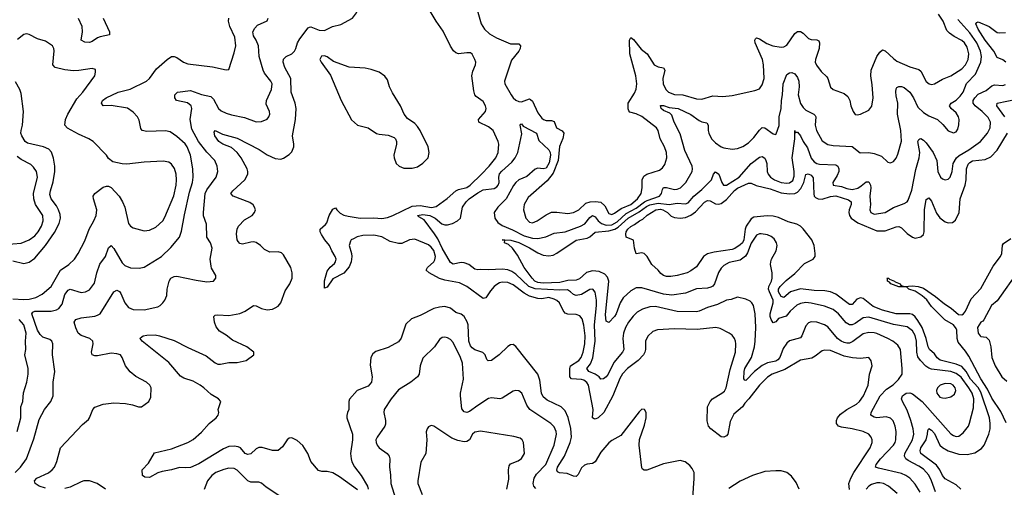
# Model space of a CAD drawing. Header units: inches. Extents: x 1649636 to 1815363, y 506543 to 641975.
# Tile 245 of 256: x 1737880 to 1745082, y 582783 to 586200. Entities that reach past the tile are written whole.
import ezdxf

# ---------------------------------------------------------------- set-up
doc = ezdxf.new("R2010")
doc.units = ezdxf.units.IN
doc.header["$MEASUREMENT"] = 0
doc.layers.add('B7538', color=7, linetype='Continuous')
doc.layers.add('B7548', color=7, linetype='Continuous')

msp = doc.modelspace()

# ---------------------------------------------------------------- linework, layer by layer
at = {"layer": 'B7538', "color": 5}
for points, elevation in [([(1737846.6, 582890), (1737885.8, 582930), (1737930.5, 582989.5), (1737984, 583136), (1738021.7, 583278.4), (1738062.2, 583350), (1738108.4, 583410), (1738124.7, 583450), (1738125.4, 583550), (1738138.3, 583630), (1738120.8, 583750), (1738123.9, 583830), (1738115.1, 583850), (1738102, 583862), (1738050, 583879.8), (1738030, 583898.6), (1738010, 583931.6), (1737968.6, 584051.4), (1737976.8, 584063.2), (1737989.9, 584070.1), (1738110, 584070.9), (1738150, 584079.7), (1738166.9, 584090), (1738190, 584121.6), (1738210, 584191.6), (1738235.7, 584224.3), (1738250.2, 584230.2), (1738330, 584205.2), (1738360.9, 584210), (1738390, 584226.7), (1738426.8, 584273.2), (1738443.4, 584350), (1738467.1, 584412.9), (1738507.4, 584470), (1738530, 584533.4), (1738550, 584550.6), (1738570, 584528.2), (1738630, 584422), (1738650, 584402.3), (1738690, 584385.7), (1738755.2, 584384.8), (1738790, 584391.8), (1738917.7, 584470), (1738986.1, 584533.9), (1739049.9, 584610.1), (1739064.4, 584655.6), (1739085.7, 584774.3), (1739121.3, 584938.7), (1739143.4, 585010), (1739148.7, 585050), (1739146.7, 585110), (1739128.5, 585210), (1739106.2, 585270), (1739090, 585292.5), (1739030, 585347.4), (1738981, 585381), (1738947.7, 585387.7), (1738810, 585382.2), (1738775.1, 585390), (1738765.5, 585405.5), (1738753.3, 585466.7), (1738741.6, 585490), (1738710, 585524.8), (1738670, 585552.1), (1738550, 585572.4), (1738491.5, 585571.5), (1738478, 585590), (1738486, 585610), (1738511.6, 585630), (1738599.6, 585670), (1738687.5, 585692.5), (1738807.8, 585750), (1738830, 585770.3), (1738880.3, 585839.7), (1738958.7, 585910), (1738990, 585930.2), (1739010, 585930.3), (1739030, 585923.1), (1739077.3, 585890), (1739110, 585877), (1739290, 585856), (1739390, 585832.7), (1739410, 585836), (1739450, 585957.3), (1739460.8, 586010), (1739453.2, 586073.2), (1739418, 586150), (1739408.5, 586190), (1739409.8, 586210)], 560), ([(1738070, 582776.4), (1738022.7, 582790), (1737994, 582810), (1737989.6, 582830), (1738005.6, 582850), (1738090, 582889.2), (1738118.7, 582910), (1738133.8, 582930), (1738151.6, 582971.6), (1738178.4, 583070), (1738339.3, 583240.7), (1738382.7, 583277.3), (1738392, 583290), (1738416.2, 583350), (1738430, 583367.7), (1738489.7, 583390.3), (1738570, 583400.3), (1738654.7, 583394.7), (1738705.7, 583385.7), (1738750, 583370.8), (1738770, 583371), (1738824, 583410), (1738838.7, 583441.3), (1738840.9, 583510), (1738833.2, 583530), (1738809, 583550), (1738730, 583592), (1738687.2, 583627.2), (1738654.7, 583670), (1738630, 583732.3), (1738617.6, 583750), (1738590, 583758.5), (1738550, 583762.6), (1738450, 583743.9), (1738430, 583743.5), (1738411.5, 583751.5), (1738406.6, 583770), (1738418, 583830), (1738415.1, 583850), (1738392.3, 583870), (1738330.9, 583890.9), (1738307.8, 583910), (1738290, 583949), (1738279.7, 583990), (1738291, 584009), (1738330, 584021.8), (1738430, 584034), (1738450, 584039.7), (1738468.5, 584051.5), (1738570, 584211.8), (1738590, 584224), (1738610, 584212.6), (1738619.4, 584199.4), (1738650.2, 584130), (1738676, 584096), (1738710, 584081.2), (1738790, 584080.7), (1738890, 584100.9), (1738908.8, 584111.2), (1738927.8, 584130), (1738942.4, 584150), (1738955.6, 584184.4), (1738959.1, 584230), (1738973, 584290), (1738986, 584310), (1739010, 584323.1), (1739030, 584325.7), (1739170, 584295.2), (1739250, 584283), (1739298, 584290), (1739315.3, 584310), (1739314, 584330), (1739283.8, 584383.8), (1739279.7, 584399.7), (1739274.2, 584450), (1739286.9, 584530), (1739274.7, 584570), (1739249.8, 584610), (1739246.1, 584706.1), (1739225.4, 584765.4), (1739223.7, 584790), (1739236.5, 584930), (1739250, 584956.2), (1739318.5, 585050), (1739329.7, 585090), (1739325.1, 585130), (1739308.6, 585170), (1739250, 585230.7), (1739189, 585309), (1739139.2, 585399.2), (1739128, 585470), (1739139.4, 585550), (1739134.9, 585570), (1739107.8, 585592.2), (1739028.2, 585608.2), (1739014, 585630), (1739014.5, 585650), (1739035.3, 585670), (1739130, 585681.5), (1739210, 585653.1), (1739278.9, 585638.9), (1739298.9, 585618.9), (1739334.7, 585550), (1739353.8, 585533.8), (1739390, 585517.1), (1739430, 585504), (1739524.3, 585484.3), (1739610, 585453.1), (1739650, 585455.3), (1739690, 585473.4), (1739702.9, 585490), (1739709.6, 585510.4), (1739707.8, 585530), (1739683.6, 585583.6), (1739684.7, 585610), (1739722.8, 585690), (1739725.8, 585730), (1739716.8, 585750), (1739669.9, 585809.9), (1739661.5, 585830), (1739630.7, 585930), (1739626.2, 586010), (1739610, 586049.7), (1739590, 586083), (1739586.5, 586110), (1739601.1, 586138.9), (1739620.6, 586159.4), (1739690, 586190.7), (1739698.3, 586210)], 540), ([(1738492, 586210), (1738536.9, 586110), (1738536.3, 586090), (1738470, 586075), (1738450, 586066.9), (1738410, 586039.8), (1738390, 586033.2), (1738356, 586036), (1738329.8, 586049.8), (1738339.8, 586110), (1738338.2, 586150), (1738310, 586209.7)], 560), ([(1740000, 582996.9), (1739988.2, 583030), (1739950, 583087.3), (1739910, 583125.1), (1739870, 583143.6), (1739850, 583141.6), (1739835.5, 583130), (1739802, 583078), (1739770, 583051.6), (1739730, 583051.2), (1739654.1, 583074.1), (1739630, 583074.3), (1739610, 583063.7), (1739570, 583027.2), (1739550, 583022.2), (1739530, 583029.8), (1739495.5, 583070), (1739479.3, 583079.3), (1739450, 583084.3), (1739410, 583080.2), (1739370, 583064.2), (1739190, 582954.2), (1739130, 582927.8), (1739090, 582923.9), (1739050, 582928), (1738990.3, 582909.7), (1738921.6, 582898.4), (1738891.5, 582888.5), (1738830, 582854.5), (1738796, 582856), (1738779, 582870), (1738776, 582910), (1738821.6, 582958.4), (1738865.6, 583034.4), (1738990, 583062.7), (1739110, 583111.1), (1739150, 583132.1), (1739210, 583185.2), (1739265.7, 583250), (1739316.3, 583290), (1739333, 583310), (1739336.3, 583330), (1739331.2, 583350), (1739350.9, 583410), (1739334, 583430), (1739279.7, 583459.7), (1739228, 583510), (1739199.3, 583530), (1739150, 583557.1), (1739081.2, 583581.2), (1739055.3, 583595.3), (1738970, 583694.8), (1738775.1, 583850), (1738760.9, 583870), (1738764.7, 583875.3), (1738784, 583890), (1738810, 583895.6), (1738870, 583896.1), (1738902.8, 583890), (1739010, 583854.4), (1739110, 583803.9), (1739244.2, 583744.2), (1739310, 583692.7), (1739330, 583683.6), (1739350, 583682.4), (1739410, 583694.9), (1739470, 583694.9), (1739537.2, 583710), (1739594, 583750), (1739592.7, 583770), (1739541.6, 583810), (1739437, 583857), (1739390, 583893.5), (1739342.6, 583922.6), (1739316.1, 583956.1), (1739305.3, 583990), (1739299.7, 584030), (1739310, 584039.5), (1739330, 584043.2), (1739410, 584038), (1739490, 584053.7), (1739529.3, 584070.7), (1739590, 584110.2), (1739610, 584109.1), (1739650, 584088.1), (1739690, 584078.5), (1739730, 584085.2), (1739750, 584094.3), (1739770, 584106), (1739790, 584130.4), (1739822.7, 584217.3), (1739856.4, 584270), (1739872.1, 584310), (1739872.6, 584350), (1739862.6, 584390), (1739810, 584480.9), (1739794.9, 584494.9), (1739770, 584502.6), (1739710, 584502), (1739690, 584509.7), (1739670, 584520.5), (1739640.4, 584550), (1739610, 584571.4), (1739590, 584576.5), (1739570, 584575), (1739510, 584560.3), (1739490, 584564), (1739478.2, 584578.2), (1739471.6, 584591.6), (1739465.7, 584634.3), (1739469.8, 584670), (1739480.4, 584690), (1739523.8, 584736.2), (1739581.3, 584770), (1739598.7, 584790), (1739604.2, 584810), (1739598.7, 584830), (1739586.7, 584846.7), (1739563.9, 584863.9), (1739442, 584910), (1739425.4, 584930), (1739438, 584950), (1739526, 585030), (1739548.4, 585070), (1739549.7, 585090), (1739544.2, 585110), (1739499.9, 585190), (1739470, 585229.8), (1739430, 585265.4), (1739365.7, 585290), (1739337.4, 585310), (1739308.7, 585350), (1739302.4, 585377.6), (1739310, 585390.4), (1739364.4, 585364.4), (1739470, 585334.4), (1739632.3, 585252.3), (1739690, 585211.3), (1739750, 585185.5), (1739790, 585181.1), (1739810.9, 585189.1), (1739850, 585214), (1739870, 585234.9), (1739884.2, 585270), (1739885.3, 585290), (1739874.6, 585350), (1739897.5, 585470), (1739902, 585550), (1739895.6, 585590), (1739865.7, 585670), (1739862.9, 585770), (1739819.8, 585850), (1739808.4, 585890), (1739809.8, 585910.2), (1739830, 585930.6), (1739869.6, 585950.4), (1739889.6, 585970.4), (1739900.9, 585990), (1739912.7, 586030), (1739930, 586061), (1739990, 586140.5), (1740000, 586144.4)], 520), ([(1737830, 584158.8), (1737910, 584154.6), (1737950, 584157.4), (1737998.3, 584170), (1738045.6, 584194.4), (1738110.3, 584249.7), (1738178.6, 584370), (1738239.7, 584410), (1738281, 584450), (1738307.7, 584490), (1738356, 584584), (1738388.1, 584670), (1738422, 584730), (1738438.5, 584770), (1738444.7, 584810), (1738419.7, 584890), (1738418.9, 584910), (1738430, 584930.4), (1738490, 584975.5), (1738516.2, 584983.8), (1738530, 584983.1), (1738550, 584974.4), (1738606.9, 584910), (1738632.2, 584870), (1738650.1, 584830.1), (1738675.6, 584710), (1738690.2, 584690.2), (1738710, 584678.5), (1738790, 584656.9), (1738830, 584662.8), (1738875.8, 584684.2), (1738926.4, 584730), (1738943, 584757), (1739008.5, 584911.5), (1739025.4, 584990), (1739028, 585030), (1739023.9, 585070), (1739011.5, 585111.5), (1738990, 585143.1), (1738970, 585157.6), (1738930, 585166.6), (1738790, 585158.4), (1738663.7, 585143.7), (1738630, 585145.6), (1738562, 585162), (1738530, 585185.2), (1738515.1, 585210), (1738418, 585310), (1738386.6, 585330), (1738310, 585363.9), (1738230, 585407.1), (1738209.8, 585430), (1738216.5, 585470), (1738231.3, 585510), (1738297.3, 585622.7), (1738342.2, 585670), (1738429.3, 585790), (1738436, 585816), (1738434.8, 585834.8), (1738410, 585842.7), (1738311.9, 585828.1), (1738273, 585827), (1738210, 585834), (1738140.7, 585850), (1738123.7, 585870), (1738132.3, 585972.3), (1738129.8, 585990), (1738119.7, 586010), (1738070, 586043.8), (1738010, 586061.2), (1737950, 586091.1), (1737930, 586095.4), (1737910, 586091.2), (1737865.3, 586054.7)], 580), ([(1737830, 584437.7), (1737910, 584418.4), (1737950, 584427.1), (1737990, 584457.5), (1738069.6, 584550.4), (1738136.1, 584643.9), (1738168.8, 584710), (1738178.4, 584750), (1738175.7, 584775.7), (1738164.9, 584810), (1738150, 584838.4), (1738111.3, 584890), (1738101.7, 584921.7), (1738105, 584950), (1738125.1, 585014.9), (1738138, 585090), (1738137.4, 585130), (1738128.8, 585188.8), (1738112.4, 585232.4), (1738093.8, 585253.8), (1738055.1, 585270), (1737937.5, 585297.5), (1737921.6, 585310), (1737896.3, 585350), (1737889.9, 585370), (1737891.1, 585390), (1737900.8, 585430), (1737908.6, 585530), (1737890, 585659.3), (1737881, 585690), (1737850, 585746.9)], 620), ([(1737770, 584557.1), (1737890, 584566.3), (1737950, 584590.2), (1737990, 584621), (1738015.8, 584650), (1738038.9, 584690), (1738051.2, 584730), (1738048.4, 584770), (1737997, 584850), (1737983, 584890), (1737982.2, 584930), (1738011.3, 585050), (1738004.1, 585090), (1737981.5, 585121.5), (1737960.9, 585140.9), (1737890, 585178.4), (1737861.3, 585201.3)], 640), ([(1737862.7, 583190), (1737888.4, 583290), (1737889.1, 583370), (1737903.2, 583410), (1737908.2, 583471.8), (1737933.6, 583550), (1737942.5, 583610), (1737942.5, 583650), (1737918, 583750), (1737925.1, 583790), (1737923.2, 583850), (1737928.4, 583910), (1737909.8, 583970), (1737877, 584010)], 580), ([(1739790, 582712.7), (1739683.3, 582783.3), (1739650, 582813.2), (1739630, 582819.3), (1739570, 582820.5), (1739550, 582829.7), (1739470, 582907.9), (1739450, 582919.3), (1739410, 582921.8), (1739373.5, 582913.5), (1739314.6, 582890), (1739284.6, 582870), (1739253, 582830), (1739230, 582766.6)], 540), ([(1738508.7, 582768.7), (1738446, 582810), (1738389.7, 582829.7), (1738350, 582829.7), (1738330, 582823.5), (1738250, 582783.5), (1738210, 582773.3)], 540)]:
    msp.add_lwpolyline(points, dxfattribs=dict(at, elevation=elevation))
at = {"layer": 'B7548', "color": 5}
for points, elevation in [([(1740000, 586144.4), (1740010, 586148.2), (1740070, 586123.2), (1740110, 586120.2), (1740169.3, 586150), (1740230, 586164.1), (1740315.3, 586210), (1740344.8, 586250), (1740351.6, 586270), (1740352.7, 586292.7), (1740345.4, 586330), (1740295.7, 586395.7), (1740250, 586501.6), (1740166, 586650), (1740150, 586759), (1740137.2, 586810), (1740110, 586875.1), (1740090, 586897.6), (1740068.3, 586908.3), (1740030, 586908.3), (1740000, 586893.5)], 520), ([(1743950, 582766.9), (1743944.6, 582810), (1743959.6, 582850), (1743981.3, 582890), (1744101.4, 583070), (1744115.6, 583110), (1744115.6, 583130), (1744106.9, 583150), (1744089.8, 583169.8), (1744049.2, 583189.2), (1743970, 583210.5), (1743890, 583221.6), (1743869, 583229), (1743854, 583250), (1743854.5, 583270), (1743862.4, 583290), (1743883.8, 583316.2), (1743930, 583351.8), (1744000.8, 583390), (1744023.5, 583410), (1744050.6, 583450), (1744086.2, 583530), (1744095.5, 583610), (1744114, 583670), (1744108, 583708), (1744090, 583732), (1744030, 583723.9), (1743971.9, 583728.1), (1743910, 583742), (1743810, 583782.3), (1743770, 583785.1), (1743750, 583780.4), (1743699.3, 583740.7), (1743673.1, 583726.9), (1743590, 583711.6), (1743476.9, 583643.1), (1743384.5, 583610), (1743350, 583587.5), (1743290.7, 583530), (1743213.4, 583430), (1743182.7, 583397.3), (1743165.8, 583370), (1743103.9, 583316.1), (1743076.4, 583263.6), (1743059.5, 583170), (1743050, 583158.7), (1743030, 583149.7), (1743010, 583151.3), (1742935.1, 583210), (1742917.4, 583230), (1742908.4, 583268.5), (1742911.4, 583370), (1742929.8, 583410), (1742947.9, 583430), (1743015.9, 583470), (1743033.9, 583486.1), (1743048.1, 583510), (1743076.1, 583644), (1743114.8, 583770), (1743118.2, 583830), (1743116.1, 583850), (1743107.2, 583870), (1743090, 583894), (1743069.1, 583909.1), (1743003.1, 583943.1), (1742970.6, 583950.6), (1742835.3, 583935.3), (1742670, 583940.5), (1742546.2, 583933.8), (1742510, 583920.5), (1742473.7, 583886.3), (1742458, 583850), (1742456.3, 583790), (1742452.7, 583770), (1742442, 583750), (1742403, 583710), (1742326, 583650), (1742288.3, 583611.7), (1742270, 583577.7), (1742218.3, 583450), (1742151.4, 583330), (1742110, 583290.5), (1742090, 583281.4), (1742082.2, 583282.2), (1742069.4, 583289.4), (1742074, 583350), (1742041.5, 583530), (1742028.7, 583548.7), (1742005.5, 583565.5), (1741990, 583570.9), (1741915.4, 583575.4), (1741903.6, 583590), (1741904.1, 583650), (1741909.1, 583670), (1741970, 583709.1), (1741986.8, 583730), (1742001.8, 583770), (1742014.2, 583830), (1742016.2, 583890), (1742007.3, 583967.3), (1741994.3, 584014.3), (1741976.4, 584036.4), (1741950, 584046), (1741890, 584048.2), (1741870, 584054.2), (1741854, 584074), (1741827.2, 584130), (1741810, 584147.2), (1741790, 584158.1), (1741750, 584170.8), (1741699, 584161), (1741670, 584162.5), (1741610, 584179.9), (1741570, 584202), (1741490, 584262.7), (1741450, 584280.1), (1741410, 584281.5), (1741390, 584276.6), (1741370, 584265.1), (1741350.7, 584250), (1741322.6, 584217.4), (1741290, 584166.6), (1741270, 584162.7), (1741150, 584250.4), (1741098, 584278), (1740990, 584297.2), (1740949.6, 584309.6), (1740874.7, 584350), (1740852.6, 584370), (1740863.8, 584390), (1740909, 584430), (1740915.9, 584444.1), (1740920.7, 584470), (1740910, 584513), (1740890, 584538.5), (1740870, 584554.5), (1740770, 584597.1), (1740730.5, 584590), (1740675.5, 584564.5), (1740650, 584563.1), (1740590, 584579.9), (1740530, 584613.4), (1740470, 584626.1), (1740390, 584622.3), (1740347.8, 584612.2), (1740320.6, 584599.4), (1740305.4, 584590), (1740299.4, 584580.6), (1740290.1, 584550), (1740307.2, 584490), (1740308.7, 584470), (1740303.7, 584430), (1740290, 584392.6), (1740250, 584346.8), (1740170, 584306), (1740130, 584245.2), (1740110, 584238), (1740110, 584291), (1740130, 584363.1), (1740150, 584390.2), (1740182, 584418), (1740190.8, 584430), (1740194.8, 584450), (1740188.7, 584470), (1740162.8, 584510), (1740145.6, 584550), (1740111.9, 584590), (1740086.5, 584630), (1740077.6, 584650), (1740078.9, 584670), (1740117.7, 584702.3), (1740125.8, 584714.2), (1740144.8, 584770), (1740170, 584816), (1740190, 584826), (1740199.1, 584810), (1740225.4, 584785.4), (1740251.7, 584771.7), (1740283.3, 584763.3), (1740370, 584750.1), (1740470, 584752.5), (1740530, 584747.5), (1740570, 584753.9), (1740610, 584768.1), (1740750, 584836.7), (1740810, 584840.8), (1740892.3, 584827.7), (1740926.4, 584833.6), (1741007.8, 584892.2), (1741070, 584950.1), (1741090, 584959.8), (1741150, 584973.3), (1741175, 584990), (1741258.8, 585070), (1741313.5, 585130), (1741362.2, 585190), (1741380.3, 585230), (1741384.5, 585290), (1741379.8, 585310), (1741344.4, 585390), (1741310, 585416.8), (1741238.4, 585450), (1741236.3, 585470), (1741288.3, 585530), (1741290.9, 585550), (1741286.8, 585570), (1741270, 585602.6), (1741219.4, 585639.4), (1741210, 585651.1), (1741200.8, 585680.8), (1741187.8, 585790), (1741195.1, 585824.9), (1741214.1, 585870), (1741216.4, 585890), (1741209.9, 585909.9), (1741190, 585947.8), (1741176.6, 585956.6), (1741150, 585958.2), (1741090, 585951.3), (1741070, 585957.6), (1741052.1, 585972.1), (1741030, 586006.6), (1740977.1, 586117.1), (1740927.3, 586190), (1740815.4, 586375.4)], 480), ([(1741221.8, 586290), (1741256.4, 586170), (1741278.6, 586130), (1741315.7, 586095.7), (1741366.4, 586066.4), (1741470, 586024.3), (1741530, 586024.6), (1741543.6, 586010), (1741540.7, 585990), (1741530.9, 585970), (1741476.4, 585903.6), (1741426.2, 585750), (1741429.2, 585730), (1741473.9, 585650), (1741490, 585628.4), (1741510, 585611.3), (1741530, 585601.9), (1741550, 585599.3), (1741610, 585622.2), (1741617.4, 585617.4), (1741630, 585604.2), (1741670, 585519.5), (1741699.3, 585479.3), (1741710.1, 585470.1), (1741730, 585463.5), (1741770, 585463.5), (1741790, 585457), (1741807.6, 585410), (1741846.9, 585386.9), (1741859.1, 585370), (1741851.5, 585331.5), (1741827.2, 585272.8), (1741818, 585170), (1741782.1, 585077.9), (1741738.9, 585021.1), (1741599.6, 584900.4), (1741570.2, 584850), (1741565, 584810), (1741581.6, 584750), (1741610, 584720.2), (1741630, 584716.3), (1741664, 584730), (1741730, 584775), (1741770, 584792.1), (1741810, 584792.8), (1741890, 584783.7), (1741930, 584790.8), (1741970, 584810.2), (1742022.1, 584857.9), (1742051.5, 584868.5), (1742091.4, 584871.4), (1742130, 584866), (1742159.1, 584839.1), (1742190, 584784.4), (1742210, 584777.1), (1742230, 584784.8), (1742280.5, 584819.5), (1742350.5, 584850), (1742399.9, 584890), (1742425.9, 584930), (1742433.2, 584970), (1742432.1, 585030), (1742444.3, 585055.7), (1742468.2, 585070), (1742558.7, 585101.3), (1742582, 585118), (1742599.4, 585140.6), (1742612.3, 585190), (1742609.8, 585230), (1742596.5, 585270), (1742564.4, 585330), (1742549.8, 585389.8), (1742538.7, 585410), (1742430, 585493.2), (1742390, 585511.4), (1742343.5, 585523.5), (1742334.4, 585534.4), (1742330, 585549.2), (1742330.7, 585590), (1742377.1, 585662.9), (1742388, 585692), (1742393.5, 585730), (1742387.1, 585790), (1742342.9, 585950), (1742340.7, 586050), (1742350, 586070.4), (1742370, 586055.2), (1742425.1, 585985.1), (1742470.2, 585950), (1742521.5, 585870), (1742550, 585855), (1742590, 585848.2), (1742597.8, 585830), (1742585.3, 585770), (1742586.6, 585730), (1742605.2, 585690), (1742625, 585670), (1742670, 585654.2), (1742730, 585651), (1742830, 585621.4), (1742870, 585618.4), (1742950, 585643.9), (1743022.2, 585637.8), (1743090, 585646.7), (1743257.1, 585682.9), (1743290, 585695.5), (1743310, 585722.8), (1743324, 585770), (1743321, 585870), (1743314, 585910), (1743260.3, 586030), (1743255.8, 586050), (1743261.2, 586058.8), (1743270, 586066.7), (1743290, 586060.7), (1743345.7, 586025.7), (1743388.5, 586008.5), (1743450, 585999.2), (1743470, 586001.6), (1743490, 586013), (1743550, 586098.6), (1743570, 586112.7), (1743590, 586112.8), (1743610, 586102.4), (1743650, 586062.4), (1743670, 586054.7), (1743710, 586053.6), (1743724.5, 586044.5), (1743730.1, 586030.1), (1743726.8, 585990), (1743700.2, 585910), (1743699.3, 585890), (1743708, 585868), (1743742.2, 585822.2), (1743783.5, 585783.5), (1743791.8, 585770), (1743810, 585707.7), (1743831, 585690), (1743910, 585660.3), (1743938, 585638), (1743952.4, 585610), (1743959.3, 585570), (1743976.4, 585530), (1743990, 585508), (1744005.1, 585505.1), (1744030, 585510.4), (1744090, 585539.3), (1744113.1, 585566.9), (1744122.6, 585630), (1744115.9, 585724.1), (1744105.2, 585790), (1744106.8, 585830), (1744150, 585931.3), (1744170, 585963.2), (1744190, 585978.5), (1744210, 585973.1), (1744270, 585915.3), (1744296.5, 585896.5), (1744390, 585855.4), (1744455.4, 585835.4), (1744470, 585822.6), (1744509, 585749), (1744531, 585730), (1744550, 585725.8), (1744570, 585731.5), (1744630, 585764.9), (1744690, 585789.1), (1744770, 585841.9), (1744797.5, 585870), (1744816.1, 585910), (1744821.2, 585950), (1744810, 585999.7), (1744790, 586029.8), (1744770, 586047), (1744715.9, 586075.9), (1744680.5, 586100.5), (1744661, 586121), (1744634.3, 586190), (1744601.3, 586241.3)], 480), ([(1744466.6, 582746.6), (1744430, 582805), (1744390, 582849.8), (1744361.7, 582870), (1744330, 582883.6), (1744161.4, 582921.4), (1744138.9, 582930), (1744144, 582950), (1744176.4, 582990), (1744270.7, 583090), (1744283.4, 583110), (1744288.2, 583130), (1744289.8, 583189.8), (1744283.1, 583230), (1744267.5, 583267.5), (1744250, 583288.2), (1744216.9, 583296.9), (1744150, 583290.6), (1744130, 583294.8), (1744105.4, 583310), (1744107.7, 583330), (1744174.4, 583450), (1744219.9, 583500.1), (1744268.2, 583531.8), (1744308.7, 583570), (1744333.8, 583610), (1744335.7, 583650), (1744323.1, 583790), (1744302.4, 583822.4), (1744267.1, 583850), (1744230, 583871.2), (1744150, 583905.5), (1744130, 583911.7), (1744090, 583914.6), (1744050, 583904.4), (1743972.6, 583847.4), (1743950, 583836.7), (1743930, 583834.9), (1743910, 583839.6), (1743888.2, 583850), (1743862.4, 583870), (1743790, 583956.2), (1743765.6, 583970), (1743710, 583990.6), (1743668, 583992), (1743650, 583984.8), (1743630, 583963), (1743601.2, 583890), (1743590, 583876), (1743510, 583852.9), (1743490, 583836.9), (1743463.3, 583796.7), (1743438.8, 583730), (1743426.3, 583713.7), (1743410, 583705), (1743348.9, 583691.1), (1743310, 583673.2), (1743255, 583630), (1743190, 583563.6), (1743184.4, 583564.4), (1743176.2, 583576.2), (1743178.7, 583630), (1743184.5, 583650), (1743231.7, 583730), (1743253.4, 583810), (1743258.5, 583850), (1743263.9, 583950), (1743258.2, 584050), (1743246, 584110), (1743236.2, 584130), (1743222.2, 584142.3), (1743190, 584156.9), (1743130, 584173), (1743084, 584156), (1743050, 584149.8), (1742982.7, 584117.3), (1742910, 584096.5), (1742850.8, 584069.2), (1742830, 584065.7), (1742690, 584067.5), (1742530, 584103.2), (1742490, 584102.4), (1742434.9, 584085.1), (1742397.5, 584062.5), (1742366.1, 584033.9), (1742333.7, 583990), (1742311.4, 583950), (1742297, 583910), (1742292.7, 583870), (1742299.3, 583790), (1742290.2, 583770), (1742226.3, 583693.7), (1742184.6, 583610), (1742170.1, 583589.9), (1742150, 583575.5), (1742130, 583573.7), (1742117.8, 583590), (1742090, 583608.5), (1742044, 583630), (1742029, 583650), (1742054.3, 583685.7), (1742072.3, 583727.7), (1742089.9, 583850.1), (1742083.8, 583970), (1742099.3, 584110), (1742099.5, 584150), (1742090, 584207.8), (1742072.6, 584230), (1742050, 584228.9), (1741990, 584190.6), (1741950, 584183.9), (1741930, 584192.2), (1741910, 584212.1), (1741886.4, 584226.4), (1741830, 584223), (1741650, 584231.9), (1741604.3, 584250), (1741510, 584339.2), (1741479.8, 584359.8), (1741450, 584372.3), (1741410, 584377.7), (1741310.8, 584370.8), (1741250, 584374.7), (1741230, 584371.5), (1741210, 584375.6), (1741165.4, 584410), (1741130, 584424.1), (1741110, 584425.5), (1741050, 584412.9), (1741030, 584425.3), (1740970, 584529.9), (1740938.7, 584598.7), (1740914.9, 584634.9), (1740837.6, 584737.6), (1740798.7, 584758.7), (1740789.7, 584770), (1740830, 584777.2), (1740879.6, 584770), (1740918, 584750), (1740968.9, 584708.9), (1740990, 584700.4), (1741010, 584700.5), (1741045.1, 584710), (1741082, 584730), (1741104.5, 584750), (1741119.9, 584830), (1741145.5, 584870), (1741166.6, 584890), (1741230, 584935), (1741270, 584957.1), (1741350, 584966.9), (1741370, 584977.7), (1741379.6, 584990), (1741386.2, 585010), (1741383.8, 585050), (1741390, 585074.5), (1741406, 585094), (1741480.4, 585159.6), (1741503.6, 585190), (1741523.7, 585230), (1741553.4, 585366.6), (1741541.2, 585430), (1741542.7, 585437.3), (1741550, 585438.8), (1741562.6, 585422.6), (1741659, 585370), (1741676.7, 585316.7), (1741750, 585248.1), (1741759.6, 585230), (1741761.9, 585210), (1741752.7, 585152.7), (1741730, 585115.5), (1741710, 585109.9), (1741670, 585115.4), (1741651.3, 585108.7), (1741590, 585054.2), (1741530, 585028.6), (1741509, 585011), (1741491.5, 584988.5), (1741439, 584890), (1741378.1, 584830), (1741350.2, 584790), (1741355.9, 584750), (1741377.4, 584717.4), (1741410, 584695), (1741483.9, 584663.9), (1741570, 584619.3), (1741630, 584604), (1741670, 584600.7), (1741728.1, 584611.9), (1741790, 584640.9), (1741870, 584650.1), (1741981.7, 584690), (1742012.9, 584707.1), (1742050, 584754.8), (1742070, 584768.8), (1742090, 584758.8), (1742112.3, 584730), (1742135, 584710), (1742170, 584699.2), (1742210, 584701.9), (1742250, 584723.8), (1742315.4, 584784.5), (1742390, 584823.4), (1742450, 584868.3), (1742470, 584879.7), (1742558.5, 584910), (1742574.7, 584930), (1742581.5, 584958.5), (1742590, 584972.7), (1742610, 584974.6), (1742670, 584959.3), (1742690, 584961.1), (1742713.1, 584970), (1742751.6, 585010), (1742799.2, 585090), (1742802, 585110), (1742797.6, 585130), (1742745, 585245), (1742710, 585366.6), (1742666.6, 585450), (1742650, 585502.9), (1742636.1, 585516.1), (1742590, 585535.4), (1742573, 585550), (1742567.7, 585572.3), (1742590, 585571.6), (1742630, 585557.7), (1742696.5, 585550), (1742790, 585506.8), (1742850, 585462.2), (1742870, 585453.4), (1742906.7, 585446.7), (1742915.5, 585430), (1742915.2, 585390), (1742919.7, 585370), (1742941.2, 585330), (1742970, 585300.2), (1743010, 585271.6), (1743030, 585262.7), (1743090, 585254), (1743130, 585258.9), (1743170, 585273.8), (1743210, 585299.7), (1743250, 585339.1), (1743290, 585393.1), (1743310, 585411.5), (1743330, 585410.2), (1743390, 585365.3), (1743410, 585362), (1743413.6, 585366.4), (1743434.1, 585425.9), (1743435.7, 585490), (1743450.3, 585550), (1743450.9, 585610), (1743458.3, 585650), (1743463.4, 585730), (1743490, 585799.1), (1743510, 585810.4), (1743526.7, 585813.3), (1743550, 585805.3), (1743570, 585778), (1743579.2, 585750), (1743580.9, 585710), (1743574.7, 585650), (1743590, 585587.7), (1743610, 585557.2), (1743630, 585537.7), (1743688.5, 585510), (1743698.9, 585498.9), (1743703.5, 585490), (1743698.2, 585430), (1743708.4, 585390), (1743750, 585314.9), (1743790, 585288.2), (1743830, 585280.2), (1743970, 585272.8), (1744026.8, 585226.8), (1744090, 585229.4), (1744130, 585223.2), (1744182.4, 585202.4), (1744230, 585158), (1744250, 585153), (1744270, 585163), (1744290, 585187.7), (1744303.3, 585216.7), (1744329, 585311), (1744325.6, 585390), (1744299.6, 585510), (1744303.4, 585590), (1744290, 585644), (1744287.9, 585672.1), (1744290, 585694.8), (1744295.6, 585704.4), (1744310, 585711.3), (1744330, 585711.2), (1744350, 585703.9), (1744390, 585671), (1744418.6, 585630), (1744450, 585561.3), (1744490, 585522.6), (1744530, 585498), (1744594, 585470), (1744633, 585433), (1744670, 585388.2), (1744710, 585373.4), (1744730, 585380.7), (1744741, 585399), (1744749.6, 585430.4), (1744752, 585470), (1744747.4, 585490), (1744730, 585519.7), (1744692, 585550), (1744679.6, 585570), (1744694, 585590), (1744730, 585611.8), (1744759.1, 585640.9), (1744779.6, 585670), (1744805.6, 585734.4), (1744870, 585801.6), (1744909.9, 585890), (1744914.2, 585930), (1744907.8, 585970), (1744881, 586030), (1744830, 586103.1), (1744741.2, 586201.2)], 460), ([(1745092.8, 585890), (1745070, 585905.5), (1745030, 585922.4), (1745005.3, 585970), (1744940.5, 586050), (1744891.1, 586130), (1744872.2, 586170), (1744879.7, 586180.3), (1744890, 586184.2), (1744970, 586149.6), (1745030, 586107.3), (1745050, 586103.8), (1745090, 586106.5)], 440), ([(1744577.2, 582750), (1744550, 582829.7), (1744530, 582870.8), (1744490, 582915), (1744457.4, 582937.4), (1744378.1, 582978.1), (1744362.2, 582990), (1744351.6, 583010), (1744354.4, 583030), (1744409.4, 583130), (1744420.4, 583170), (1744415.5, 583210), (1744397.4, 583270), (1744370, 583345.1), (1744336.3, 583410), (1744330.5, 583430), (1744337, 583450), (1744362.7, 583470), (1744390, 583473.5), (1744410, 583466.1), (1744481.3, 583410), (1744690, 583174.4), (1744710, 583160.2), (1744730, 583153.4), (1744750, 583155.8), (1744780.4, 583179.6), (1744818.7, 583230), (1744828.1, 583251.9), (1744856.2, 583363.8), (1744859.1, 583430), (1744845.7, 583470), (1744822.4, 583510), (1744766.9, 583586.9), (1744730, 583615.4), (1744690, 583628), (1744550, 583645.6), (1744530, 583652.2), (1744507.9, 583667.9), (1744469, 583709), (1744450, 583736.3), (1744442.8, 583770), (1744440.4, 583850), (1744430, 583891.8), (1744410, 583926), (1744370, 583954.1), (1744270, 583973.2), (1744090, 584026), (1744050, 584020.5), (1743990, 583980.5), (1743970, 583970.6), (1743950, 583969.1), (1743923.8, 583983.8), (1743868.2, 584050), (1743830, 584080.9), (1743765.7, 584105.7), (1743670, 584128.2), (1743630, 584132.2), (1743590, 584125.7), (1743565.2, 584114.8), (1743515, 584070), (1743486.7, 584033.3), (1743430, 584015.3), (1743410, 583992.9), (1743390, 583984), (1743375.2, 584010), (1743369.9, 584030), (1743369.9, 584050.1), (1743391.1, 584130), (1743389.9, 584150), (1743364, 584210), (1743358.1, 584230), (1743358.4, 584250), (1743378.2, 584290), (1743382.9, 584310), (1743382.8, 584350), (1743372.1, 584410), (1743372.9, 584430), (1743379.3, 584450), (1743412.7, 584510), (1743419.8, 584550), (1743415.8, 584570), (1743398.1, 584598.1), (1743376.2, 584616.2), (1743350, 584628), (1743304.2, 584635.8), (1743290, 584635.3), (1743270, 584626.3), (1743230, 584565.7), (1743203.6, 584496.5), (1743187.7, 584472.3), (1743150, 584441.5), (1743070, 584424.8), (1743030, 584402.7), (1743010, 584383.1), (1742990, 584351.5), (1742961.9, 584270), (1742950, 584253.6), (1742935.5, 584244.5), (1742910, 584237.5), (1742830, 584233.7), (1742750, 584201.7), (1742650, 584187.3), (1742590, 584193.8), (1742430, 584240.2), (1742390, 584239.1), (1742350, 584219), (1742293.8, 584166.2), (1742271.5, 584130), (1742241.9, 584050), (1742230, 584030.9), (1742190, 583987.6), (1742170, 583997.2), (1742163.8, 584043.8), (1742188.1, 584290), (1742179, 584319), (1742159.7, 584339.7), (1742119.2, 584359.2), (1742070, 584364.2), (1742027, 584353), (1741973.7, 584306.3), (1741950, 584297.2), (1741890, 584293.8), (1741830, 584279.8), (1741710, 584275.2), (1741670, 584280.3), (1741647.6, 584290), (1741627.9, 584310), (1741569.9, 584390), (1741520, 584480), (1741485.6, 584530), (1741456.2, 584556.2), (1741426.6, 584570), (1741428.4, 584588.4), (1741408.7, 584590), (1741472.5, 584587.5), (1741530, 584571.2), (1741610, 584532), (1741670, 584495.9), (1741710, 584479), (1741750, 584473.8), (1741780.9, 584479.1), (1741810, 584492.6), (1741950, 584589), (1742030, 584603.3), (1742050, 584613.6), (1742090, 584647.8), (1742190, 584656.4), (1742232.1, 584667.9), (1742257, 584683), (1742330, 584748.8), (1742410, 584795.2), (1742464.7, 584835.3), (1742490, 584847), (1742550, 584860.1), (1742630.3, 584849.7), (1742690, 584859.3), (1742750, 584853.8), (1742770, 584860.8), (1742810, 584910.8), (1742870, 584959.5), (1742939.5, 585030), (1742955.4, 585070), (1742970, 585088.5), (1742992.9, 585070), (1743015.6, 585010), (1743027.6, 584990), (1743050, 584991.7), (1743142.4, 585050), (1743230, 585149.3), (1743290, 585194), (1743310, 585200.2), (1743330, 585187.2), (1743338.6, 585170), (1743343.9, 585150), (1743346, 585090), (1743354.3, 585070), (1743371.1, 585050), (1743400.8, 585030), (1743450, 585010.1), (1743490, 585005.5), (1743511.3, 585008.7), (1743534.5, 585025.5), (1743544.6, 585055.4), (1743544.2, 585090), (1743528.9, 585190), (1743549.9, 585329.9), (1743550, 585391), (1743552.7, 585372.7), (1743561.5, 585378.5), (1743570, 585377.1), (1743590, 585350.3), (1743609.4, 585310), (1743642.5, 585262.5), (1743670, 585189.1), (1743690, 585161.3), (1743710, 585148.9), (1743730, 585144.4), (1743850, 585139), (1743864.9, 585130), (1743871.6, 585110), (1743870.1, 585090), (1743859.4, 585060.6), (1743827.6, 585010), (1743830.7, 584990), (1743890, 584979.8), (1743930, 584965.1), (1743970, 584960.1), (1744010, 584969.6), (1744035.3, 584984.7), (1744070, 585014.4), (1744090, 585015.6), (1744102.5, 584990), (1744104.3, 584970), (1744098.9, 584910), (1744104, 584850), (1744098.7, 584810), (1744104.9, 584790), (1744130, 584778.7), (1744210, 584791.8), (1744270, 584826.9), (1744350, 584855.6), (1744370.7, 584869.3), (1744379.1, 584880.9), (1744406.4, 584953.6), (1744433.9, 585106.1), (1744459.9, 585190), (1744462.5, 585230), (1744449.8, 585310), (1744455.9, 585324.1), (1744464, 585330), (1744470, 585331.7), (1744490, 585318.9), (1744510, 585299.6), (1744562.3, 585230), (1744588.6, 585170), (1744594.9, 585090), (1744614.9, 585050), (1744630, 585036.4), (1744650, 585028.7), (1744670, 585034.4), (1744685.6, 585050), (1744700.7, 585090), (1744708.7, 585150), (1744731.3, 585190), (1744752, 585208), (1744822, 585250), (1744908.4, 585310), (1744959.1, 585370), (1744978.6, 585410), (1744979.9, 585450), (1744963.9, 585483.9), (1744920.3, 585530), (1744867.8, 585570), (1744852.9, 585590), (1744854.7, 585610), (1744865.7, 585630), (1744890, 585655.4), (1744950, 585681.2), (1744990, 585717.7), (1745010, 585724.6), (1745070, 585719.7), (1745090, 585726.2)], 440), ([(1745086.1, 585490), (1745026.6, 585570), (1745028.4, 585590), (1745170, 585618)], 420), ([(1744763.4, 582770), (1744730, 582801.6), (1744650, 582843.6), (1744629.1, 582869.1), (1744609.5, 582910), (1744585.2, 582945.2), (1744470.8, 583030), (1744465.4, 583050), (1744470.6, 583070), (1744509.4, 583130), (1744520.8, 583170), (1744522.6, 583197.4), (1744530, 583213.1), (1744550, 583200.2), (1744570, 583175.8), (1744610.7, 583090.7), (1744630, 583072.8), (1744671.4, 583050), (1744750, 583023.8), (1744810, 583021.3), (1744866.2, 583033.8), (1744914.6, 583065.4), (1744933.7, 583090), (1744967.3, 583170), (1744976.9, 583210), (1744979.2, 583250), (1744973.3, 583290), (1744910, 583477.3), (1744890, 583513), (1744834, 583574), (1744803.6, 583630), (1744770, 583664.5), (1744730, 583682.9), (1744611.2, 583711.2), (1744590, 583727.8), (1744570, 583758.7), (1744534.8, 583790), (1744523.5, 583810), (1744510.9, 583870), (1744480.3, 583950), (1744450, 584002.7), (1744430, 584028.2), (1744410, 584044.3), (1744390, 584051.1), (1744290, 584051), (1744190, 584075.9), (1744123.2, 584103.2), (1744050, 584162.7), (1744030, 584168.3), (1744003.1, 584156.9), (1743970, 584119.3), (1743950, 584119.4), (1743850, 584193.7), (1743810, 584209.9), (1743770, 584219.1), (1743690, 584221.7), (1743590, 584231.9), (1743518.2, 584210), (1743470, 584170.6), (1743450, 584176.3), (1743428.9, 584210), (1743430.4, 584230), (1743443.1, 584250), (1743485.1, 584294.9), (1743550, 584345.8), (1743620.9, 584419.1), (1743684.7, 584450), (1743697.6, 584470), (1743699.3, 584490), (1743691.2, 584550), (1743672.7, 584590), (1743610, 584670.9), (1743590, 584690.7), (1743565.3, 584705.3), (1743501.7, 584721.7), (1743430, 584754.6), (1743390, 584765.2), (1743346.3, 584766.3), (1743250, 584757.7), (1743230, 584745.7), (1743192.7, 584690), (1743186, 584670), (1743177.7, 584590), (1743167.1, 584570), (1743150, 584553.8), (1743110, 584526.7), (1743090, 584519.6), (1742959.4, 584500.6), (1742910, 584489.2), (1742881, 584470), (1742830, 584394.7), (1742790, 584363.5), (1742762.8, 584350), (1742690, 584329.8), (1742642.6, 584322.6), (1742610, 584322.4), (1742590, 584329.6), (1742570, 584344.5), (1742549.7, 584369.7), (1742504, 584410), (1742468.7, 584470), (1742448, 584490), (1742430, 584497.2), (1742389.4, 584489.4), (1742376, 584530), (1742369.3, 584589.3), (1742315.3, 584610), (1742312.5, 584632.5), (1742315.6, 584650), (1742328.8, 584670), (1742350, 584688.7), (1742377.9, 584702.1), (1742413.3, 584730), (1742437.3, 584742.7), (1742470, 584772.2), (1742532.8, 584810), (1742565.9, 584814.1), (1742585.3, 584810), (1742617, 584790), (1742645, 584765), (1742670, 584754.4), (1742709.9, 584750.1), (1742750, 584754.3), (1742790, 584772.4), (1742823.8, 584796.2), (1742890, 584867), (1742910, 584878.9), (1742930, 584876.2), (1742970, 584853.3), (1742990, 584851.6), (1743010, 584857.4), (1743050, 584885.1), (1743108.3, 584951.7), (1743130, 584969.7), (1743210, 585004.1), (1743230, 585004.6), (1743267, 584987), (1743370, 584964.4), (1743450, 584934.3), (1743510, 584926.7), (1743550, 584929.4), (1743570, 584940.3), (1743593.5, 584966.5), (1743615.7, 585010), (1743630, 585068.4), (1743647, 585073), (1743670, 585063), (1743683.6, 585043.6), (1743687.4, 584927.4), (1743690.8, 584910), (1743700.5, 584900.5), (1743721.3, 584890), (1743750, 584888.4), (1743810, 584908.1), (1743850, 584912.4), (1743942.5, 584882.5), (1743961.3, 584870), (1743961.5, 584850), (1743946, 584810), (1743943.9, 584790), (1743949.1, 584770), (1743962.7, 584750), (1744010, 584714.6), (1744150, 584657.5), (1744210, 584658), (1744290, 584685.1), (1744310, 584687.7), (1744330, 584679.5), (1744370, 584638.4), (1744410, 584609.4), (1744430, 584602.7), (1744470, 584612.1), (1744489.9, 584630.1), (1744496.2, 584650), (1744498.9, 584810), (1744510, 584886.8), (1744530, 584897.4), (1744550, 584872.9), (1744585.6, 584785.6), (1744610.9, 584750.9), (1744650, 584723.5), (1744670, 584716), (1744702.5, 584717.5), (1744724.9, 584735.1), (1744751.2, 584790), (1744758.6, 584890), (1744796.1, 584990), (1744802, 585030), (1744804.3, 585110), (1744816.7, 585143.3), (1744830, 585157.1), (1744850, 585167.6), (1744942.3, 585177.7), (1744982.1, 585197.9), (1745030, 585246.5), (1745105.2, 585370)], 420), ([(1745094.3, 583254.3), (1745055.5, 583335.5), (1744990, 583434.8), (1744959.2, 583499.2), (1744910, 583574.3), (1744821.5, 583741.5), (1744798.5, 583778.5), (1744743.9, 583843.9), (1744737.1, 583870), (1744734.6, 583930), (1744730, 583943.5), (1744710, 583969.8), (1744647.4, 584007.4), (1744590, 584061.3), (1744550, 584104), (1744513.8, 584153.8), (1744481.9, 584181.9), (1744430, 584215.1), (1744382.7, 584230), (1744367, 584247), (1744310, 584247.7), (1744252.7, 584270), (1744242.5, 584282.5), (1744227.1, 584290), (1744227, 584307), (1744222, 584310), (1744234.8, 584310), (1744242.8, 584302.8), (1744278, 584290), (1744283.4, 584283.4), (1744319.1, 584270), (1744322, 584262), (1744334.6, 584254.6), (1744350.4, 584250.4), (1744410, 584254.9), (1744451.1, 584248.9), (1744490, 584236.8), (1744577.7, 584177.7), (1744643.5, 584123.5), (1744692.6, 584092.6), (1744746.5, 584046.5), (1744770, 584042.4), (1744782.9, 584050), (1744798.3, 584070), (1744840.2, 584159.8), (1744910, 584235.9), (1745001.1, 584398.9), (1745053.4, 584470), (1745064.3, 584490), (1745069, 584551), (1745075.5, 584564.5), (1745130, 584599.7)], 380), ([(1745186.7, 584370), (1745030, 584146), (1744988, 584110), (1744932.9, 584007.1), (1744924.5, 583995.5), (1744910, 583989.7), (1744886.4, 583950), (1744889.5, 583910), (1744905.2, 583890), (1744910, 583885), (1744950, 583878.8), (1744970, 583858), (1744982, 583810), (1744990.6, 583730), (1745014.9, 583670), (1745063.8, 583590), (1745099.1, 583559.1)], 380), ([(1742799.9, 582670), (1742813.2, 582846.8), (1742812.5, 582890), (1742799.5, 582919.5), (1742780.8, 582940.8), (1742747.8, 582967.8), (1742710, 582977.3), (1742590, 582953.2), (1742468.1, 582908.1), (1742447.3, 582907.3), (1742435.2, 582915.2), (1742430, 582924.5), (1742409.8, 583090.2), (1742412.6, 583132.6), (1742450, 583237.3), (1742462.6, 583290), (1742461.6, 583330), (1742450, 583352.3), (1742430, 583353.6), (1742410, 583333.6), (1742278.1, 583161.9), (1742210, 583125.4), (1742190, 583108.2), (1742130, 583039.2), (1742090, 582969.7), (1742070, 582956.8), (1742030, 582952.3), (1742010, 582945), (1741990, 582925.7), (1741963.7, 582876.3), (1741950, 582862.4), (1741930, 582863.2), (1741883.5, 582883.5), (1741828.8, 582888.8), (1741814.7, 582894.7), (1741808.6, 582908.6), (1741813.7, 582930), (1741863.9, 583010), (1741906.5, 583110), (1741916.3, 583150), (1741911.8, 583211.8), (1741892.1, 583292.1), (1741870, 583340.4), (1741840.4, 583370), (1741738.9, 583418.9), (1741710, 583443.7), (1741696.9, 583470), (1741685.4, 583565.4), (1741668.9, 583610), (1741510, 583812), (1741490, 583827), (1741470, 583824.5), (1741450, 583811.8), (1741388.2, 583751.8), (1741350, 583724), (1741330, 583709.7), (1741305.6, 583705.6), (1741296.1, 583716.1), (1741283.5, 583750), (1741267.9, 583768), (1741210, 583788.1), (1741190, 583800.7), (1741176.5, 583816.5), (1741164.4, 583850), (1741159.2, 583970), (1741152.7, 583992.7), (1741131.2, 584031.2), (1741110, 584046.8), (1741070, 584060.5), (1741030, 584092.1), (1740990, 584103.8), (1740950, 584099.2), (1740910, 584088.2), (1740810, 584038.8), (1740745.1, 584014.9), (1740705, 583975), (1740670, 583873.2), (1740650, 583844.5), (1740574.6, 583805.4), (1740485, 583775.1), (1740462.3, 583757.7), (1740448.5, 583730), (1740444.6, 583675.4), (1740457.8, 583590), (1740453.8, 583550), (1740430, 583522.8), (1740348.2, 583490), (1740292.9, 583427.1), (1740286.7, 583410), (1740288.7, 583350), (1740276.9, 583330), (1740272.4, 583307.6), (1740273.8, 583290), (1740313.6, 583170), (1740313.6, 583130), (1740300.8, 583030), (1740304.7, 582990), (1740310, 582968), (1740330, 582932.7), (1740377, 582870), (1740424.9, 582790), (1740430, 582768)], 520), ([(1741654.2, 582774.2), (1741641.1, 582790), (1741635, 582810), (1741642.4, 582850), (1741660.9, 582879.1), (1741729.3, 582950), (1741788.3, 583090), (1741806.2, 583170), (1741805, 583190), (1741790, 583224.7), (1741764.4, 583250), (1741612.1, 583352.1), (1741590, 583382.9), (1741553.8, 583470), (1741530, 583487.3), (1741510, 583489.8), (1741490, 583485.7), (1741410, 583435.1), (1741391.5, 583428.5), (1741330, 583436.9), (1741310, 583431), (1741230, 583381.4), (1741170, 583335.9), (1741150, 583329), (1741130, 583333), (1741114.9, 583354.9), (1741104.8, 583450), (1741104.8, 583470), (1741127.2, 583572.8), (1741118, 583690), (1741104.8, 583730), (1741050, 583839.6), (1741030, 583862.4), (1741010, 583874.7), (1740990, 583879.6), (1740970, 583878.4), (1740950, 583863.7), (1740914.4, 583810), (1740830, 583725.1), (1740808.3, 583670), (1740802.6, 583610), (1740790.4, 583590), (1740740.4, 583550), (1740650, 583494.3), (1740597.8, 583430), (1740546.9, 583350), (1740544.5, 583330), (1740555.5, 583270), (1740555.8, 583244.2), (1740550.2, 583229.8), (1740494.4, 583150), (1740486, 583130), (1740486.3, 583110), (1740493.7, 583090), (1740510, 583070.4), (1740568.4, 583030), (1740582, 583010), (1740587.4, 582990), (1740585.5, 582930), (1740592.9, 582872.9), (1740593.7, 582810), (1740638.5, 582670)], 540), ([(1741444.1, 582770), (1741458.3, 582841.7), (1741454.5, 582910), (1741460.3, 582939.7), (1741470, 582953.7), (1741524.9, 582975.1), (1741550, 582992.4), (1741571.6, 583030), (1741564.7, 583110), (1741556.2, 583130), (1741540.8, 583140.8), (1741493.4, 583153.4), (1741250, 583193.7), (1741210, 583186.3), (1741192.2, 583170), (1741170, 583129.6), (1741150, 583117.3), (1741130, 583114.8), (1741084.1, 583124.1), (1741040.8, 583140.8), (1740910, 583229.2), (1740890, 583235.3), (1740870, 583224), (1740860.7, 583210), (1740853.2, 583186.8), (1740858, 583130), (1740850.3, 583030), (1740814.1, 582965.9), (1740791.8, 582830), (1740793.1, 582810), (1740823.2, 582730)], 560), ([(1740350, 582763.5), (1740219.2, 582859.2), (1740170, 582887.3), (1740130, 582898), (1740090, 582897.3), (1740066, 582906), (1740009.6, 582970), (1740000, 582996.9)], 520), ([(1743582.4, 582770), (1743558.6, 582818.6), (1743524.2, 582864.2), (1743489.8, 582889.8), (1743450, 582903.1), (1743410, 582904.1), (1743330, 582897), (1743239.3, 582870), (1743150, 582827.6), (1743067.1, 582772.9)], 520), ([(1744298.4, 582738.4), (1744235.4, 582790), (1744198.4, 582810), (1744170, 582816.2), (1744150, 582816), (1744110, 582802.9), (1744090, 582790.7), (1744070.2, 582770)], 480)]:
    msp.add_lwpolyline(points, dxfattribs=dict(at, elevation=elevation))
for points, elevation in [([(1740110, 585935.1), (1740086.6, 585933.4), (1740076.3, 585910), (1740084.4, 585890), (1740154.7, 585794.7), (1740232.1, 585610), (1740307.8, 585467.8), (1740350.2, 585430.2), (1740429.3, 585409.3), (1740490, 585368.9), (1740510, 585362.7), (1740576.4, 585356.4), (1740619, 585339), (1740629.1, 585329.1), (1740636.5, 585310), (1740636.9, 585290), (1740617.6, 585210), (1740618.4, 585190), (1740633.4, 585150), (1740654.8, 585130), (1740690, 585115.8), (1740750, 585114.9), (1740790, 585124.6), (1740830, 585150.4), (1740867.8, 585190), (1740875.6, 585230), (1740867.2, 585270), (1740810, 585389.3), (1740790, 585419.5), (1740770, 585440.7), (1740717.5, 585477.5), (1740691.6, 585510), (1740664.7, 585570), (1740605.9, 585665.9), (1740585.3, 585710), (1740570, 585759.3), (1740550, 585787.6), (1740510, 585815.8), (1740450, 585836.8), (1740406.4, 585846.4), (1740290, 585853.5), (1740175.1, 585895.1), (1740130, 585929.5)], 520), ([(1744650, 583541.2), (1744612.2, 583530), (1744592.4, 583510), (1744584.7, 583490), (1744587.5, 583470), (1744610, 583442.4), (1744630, 583435.5), (1744650, 583434.7), (1744690, 583442.6), (1744716.4, 583463.6), (1744726.8, 583490), (1744722.6, 583510), (1744708.3, 583530), (1744690, 583538.3)], 460)]:
    msp.add_lwpolyline(points, close=True, dxfattribs=dict(at, elevation=elevation))

doc.saveas('drawing.dxf')
